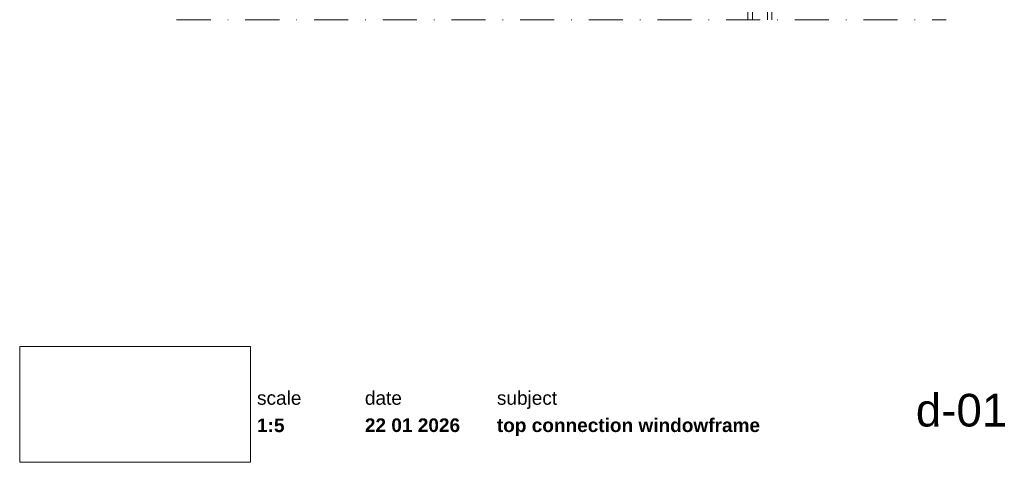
# Paper-space layout 'd-01 top connection windowframe' of a CAD drawing. Header units: millimetres. Extents: x 14 to 194, y 11 to 247.
# Tile 1 of 4: x 14 to 194, y 11 to 92. Entities that reach past the tile are written whole.
import ezdxf
from ezdxf.xclip import XClip

# ---------------------------------------------------------------- set-up
doc = ezdxf.new("R2010")
doc.units = ezdxf.units.MM
doc.header["$MEASUREMENT"] = 0
doc.header["$XCLIPFRAME"] = 0
doc.linetypes.add('B0302', pattern=[12.51, 6.26, -3.125, 0, -3.125])
doc.linetypes.add('Wipeout_Contour', pattern=[1000, 0, -1000])
doc.layers.add('#01', color=7, linetype='Continuous')
doc.layers.add('Info - 1_5_10', color=7, linetype='Continuous')
doc.styles.add('GENERATED_STYLE_1', font='HelveticaNeue.ttc')
doc.styles.add('GENERATED_STYLE_2', font='HelveticaNeue.ttc')
picture_1 = doc.add_image_def('image1.png', size_in_pixel=(317, 159))

# ---------------------------------------------------------------- blocks, each defined once
blk = doc.blocks.new('Drawing_1_1', base_point=(-200, 60))
at = {"color": 2, "linetype": 'Continuous', "lineweight": 0}
for s, insert, char_height, attachment_point, style in [('\\A1;{\\pql;\\fHelvetica Neue|b0|i0|c0|p0;\\W1.000000;scale}', (57.28, 24.14), 2.5, 1, 'GENERATED_STYLE_1'), ('\\A1;{\\pql;\\fHelvetica Neue|b0|i0|c0|p0;\\W1.000000;date}', (77.08, 24.14), 2.5, 1, 'GENERATED_STYLE_1'), ('\\A1;{\\pql;\\fHelvetica Neue|b0|i0|c0|p0;\\W1.000000;subject}', (101.31, 24.14), 2.5, 1, 'GENERATED_STYLE_1'), ('\\A1;{\\pqr;\\fHelvetica Neue|b0|i0|c0|p0;\\W1.000000;d-01}', (195, 23.65), 6, 3, 'GENERATED_STYLE_1'), ('\\A1;{\\pql;\\fHelvetica Neue|b1|i0|c0|p0;\\W1.000000;1:5}', (57.28, 19.12), 2.5, 1, 'GENERATED_STYLE_2'), ('\\A1;{\\pql;\\fHelvetica Neue|b1|i0|c0|p0;\\W1.000000;22 01 2026}', (77.08, 19.14), 2.5, 1, 'GENERATED_STYLE_2'), ('\\A1;{\\pql;\\fHelvetica Neue|b1|i0|c0|p0;\\W1.000000;top connection windowframe}', (101.31, 19.14), 2.5, 1, 'GENERATED_STYLE_2')]:
    blk.add_mtext(s, dxfattribs=dict(at, insert=insert, char_height=char_height, attachment_point=attachment_point, style=style))
at = {"color": 254, "linetype": 'Wipeout_Contour', "lineweight": 0, "ltscale": 174.062972}
blk.add_wipeout([(13.71, 11.09), (56.11, 11.09), (56.11, 32.35), (13.71, 32.35)], dxfattribs=at)
at = {"color": 9, "lineweight": 0}
image = blk.add_image(picture_1, insert=(13.71, 11.09), size_in_units=(42.4, 21.27), dxfattribs=at)
image.set_boundary_path([(-0.5, -0.5), (316.5, 158.5)])
blk = doc.blocks.new('Drawing_2_1', base_point=(-9206.62, -124.09))
at = {"layer": 'Info - 1_5_10', "color": 9, "linetype": 'Continuous', "lineweight": 0, "flags": 128}
for points in [[(148.21, 92.3), (148.21, 111.81), (147.41, 111.81), (147.41, 92.3)], [(151.81, 92.3), (151.81, 111.81), (151.01, 111.81), (151.01, 92.3)]]:
    blk.add_lwpolyline(points, dxfattribs=at)

psp = doc.layouts.new('d-01 top connection windowframe')

# ---------------------------------------------------------------- linework, layer by layer
at = {"layer": '#01', "color": 3, "linetype": 'B0302', "lineweight": 0}
psp.add_line((42.52, 92.3), (183.79, 92.3), dxfattribs=at)

# ---------------------------------------------------------------- block references
at = {"color": 4, "linetype": 'Continuous', "lineweight": 0}
ref = psp.add_blockref('Drawing_2_1', (-9206.62, -124.09), dxfattribs=at)
XClip(ref).set_block_clipping_path([(21.9396100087, 92.2974375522), (190.9441506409, 247.2172305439)])
ref = psp.add_blockref('Drawing_1_1', (-200, 60), dxfattribs=at)
XClip(ref).set_block_clipping_path([(-287.3178906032, -75.7273941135), (502.7286062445, 56.3449743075)])

doc.saveas('drawing.dxf')
